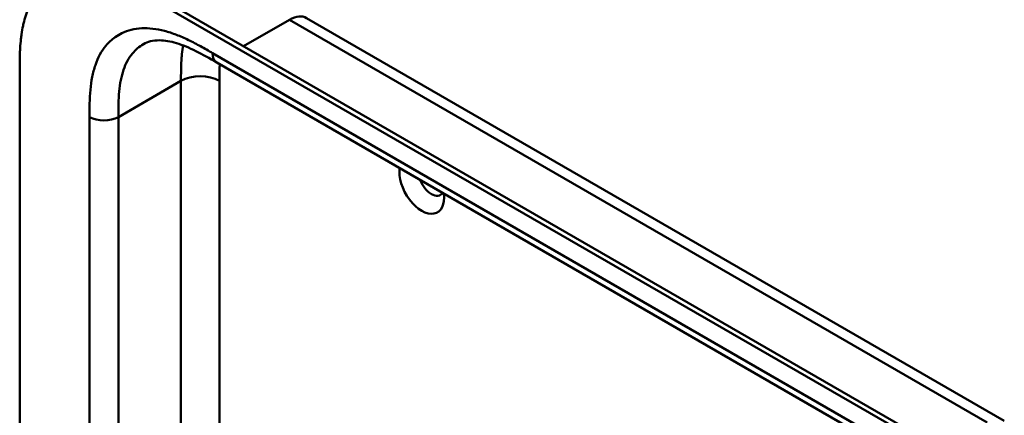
# Model space of a CAD drawing. Header units: millimetres. Extents: x 20 to 833, y 20 to 574.
# Tile 7 of 20: x 169 to 227, y 132 to 156. Entities that reach past the tile are written whole.
import ezdxf

# ---------------------------------------------------------------- set-up
doc = ezdxf.new("R2010")
doc.units = ezdxf.units.MM
doc.header["$LTSCALE"] = 2
doc.layers.add('Sichtbare Kanten(DIN)', color=7, linetype='Continuous', lineweight=50)
doc.layers.add('Sichtbare tangentiale Kanten(DIN)', color=7, linetype='Continuous', lineweight=50)

msp = doc.modelspace()

# ---------------------------------------------------------------- linework, layer by layer
at = {"layer": 'Sichtbare Kanten(DIN)'}
for p, q in [((221.542, 131.092), (176.592, 157.044)), ((176.866, 157.203), (221.816, 131.251)), ((185.794, 155.837), (226.784, 132.171)), ((168.944, 90.191), (168.944, 152.712)), ((180.517, 153.229), (180.517, 153.229)), ((221.508, 129.563), (180.517, 153.229))]:
    msp.add_line(p, q, dxfattribs=at)
for centre, major_axis, start_param, end_param in [((192.561, 146.028), (0.93, -1.611), 3.76339, 7.232184), ((193.127, 146.354), (0.53, -0.918), 4.415061, 6.580513)]:
    msp.add_ellipse(centre, major_axis=major_axis, ratio=0.57735, start_param=start_param, end_param=end_param, dxfattribs=at)
for points, knots in [([(176.592, 157.044), (176.426, 157.139), (176.093, 157.327), (175.671, 157.55), (175.248, 157.757), (174.908, 157.908), (174.482, 158.075), (174.143, 158.188), (173.721, 158.303), (173.388, 158.371), (172.977, 158.424), (172.655, 158.442), (172.264, 158.43), (171.96, 158.394), (171.594, 158.314), (171.314, 158.224), (170.982, 158.077), (170.732, 157.933), (170.44, 157.721), (170.224, 157.527), (169.977, 157.255), (169.799, 157.014), (169.602, 156.687), (169.464, 156.405), (169.317, 156.032), (169.219, 155.716), (169.12, 155.305), (169.06, 154.964), (169.005, 154.525), (168.975, 154.167), (168.953, 153.714), (168.944, 153.257), (168.944, 152.893), (168.944, 152.712)], [0.0000069, 0.0000069, 0.0000069, 0.0000069, 0.0407043, 0.0814017, 0.1017504, 0.1424478, 0.1627965, 0.203494, 0.2238427, 0.2645401, 0.2848888, 0.3255862, 0.3459349, 0.3866323, 0.406981, 0.4476784, 0.4680271, 0.5087246, 0.5290733, 0.5697707, 0.5901194, 0.6308168, 0.6511655, 0.6918629, 0.7122116, 0.752909, 0.7732577, 0.8139552, 0.8343039, 0.8750013, 0.89535, 0.9360474, 0.9767448, 0.9767448, 0.9767448, 0.9767448]), ([(180.517, 153.229), (179.693, 153.705), (178.874, 154.147), (177.795, 154.469), (177.456, 154.522), (176.771, 154.529), (176.459, 154.445), (176.21, 154.301)], [0, 0, 0, 0, 0.874623, 0.874623, 1.321522, 1.321522, 1.920571, 1.920571, 1.920571, 1.920571])]:
    msp.add_open_spline(points, degree=3, knots=knots, dxfattribs=at)
msp.add_open_spline([(176.21, 154.301), (176.21, 154.301), (176.209, 154.301), (176.209, 154.301)], degree=3, dxfattribs=at)
at = {"layer": 'Sichtbare tangentiale Kanten(DIN)'}
for p, q in [((182.098, 154.182), (184.794, 155.738)), ((225.784, 132.072), (184.794, 155.738)), ((180.268, 153.778), (221.259, 130.112)), ((178.419, 152.14), (174.742, 150.017)), ((178.419, 152.14), (178.419, 131.509)), ((180.682, 152.14), (180.682, 131.747)), ((173.045, 128.269), (173.045, 150.017)), ((174.742, 150.017), (174.742, 129.4))]:
    msp.add_line(p, q, dxfattribs=at)
for points, degree in [([(184.794, 155.738), (185.185, 155.963), (185.538, 155.985), (185.794, 155.837)], 3), ([(178.545, 154.228), (178.475, 153.844), (178.435, 153.436), (178.419, 153.012), (178.419, 152.578), (178.419, 152.14)], 5), ([(180.517, 153.229), (180.363, 153.318), (180.268, 153.508), (180.268, 153.778)], 3), ([(180.682, 152.14), (180.057, 152.501), (179.044, 152.501), (178.419, 152.14)], 3), ([(174.742, 150.017), (174.274, 149.747), (173.514, 149.747), (173.045, 150.017)], 3)]:
    msp.add_open_spline(points, degree=degree, dxfattribs=at)
for points, knots in [([(174.548, 154.713), (174.672, 154.801), (175.142, 155.079), (176.084, 155.306), (177.21, 155.171), (178.148, 154.865), (178.861, 154.553), (179.575, 154.178), (180.041, 153.91), (180.268, 153.778)], [61.376104, 61.376104, 61.376104, 61.376104, 61.563894, 62.050897, 62.537899, 62.7814, 63.024902, 63.268403, 63.511906, 63.511906, 63.511906, 63.511906]), ([(173.045, 150.017), (173.045, 150.279), (173.045, 150.816), (173.085, 151.621), (173.191, 152.384), (173.436, 153.317), (173.876, 154.132), (174.35, 154.573), (174.548, 154.713)], [59.615882, 59.615882, 59.615882, 59.615882, 59.859385, 60.102886, 60.346388, 60.589889, 61.076892, 61.376104, 61.376104, 61.376104, 61.376104]), ([(176.209, 154.301), (175.969, 154.162), (175.495, 153.76), (175.084, 153), (174.873, 152.198), (174.78, 151.528), (174.743, 150.796), (174.742, 150.279), (174.742, 150.017)], [61.647296, 61.647296, 61.647296, 61.647296, 62.050896, 62.537899, 62.7814, 63.024901, 63.268403, 63.511905, 63.511905, 63.511905, 63.511905]), ([(180.697, 153.125), (180.695, 153.09), (180.694, 153.055), (180.692, 153.02), (180.689, 152.92), (180.686, 152.821), (180.685, 152.721), (180.682, 152.528), (180.682, 152.334), (180.682, 152.14)], [2.6533931, 2.6533931, 2.6533931, 2.6533931, 2.6862842, 2.6862842, 2.6862842, 2.7781364, 2.7781364, 2.7781364, 2.9561211, 2.9561211, 2.9561211, 2.9561211])]:
    msp.add_open_spline(points, degree=3, knots=knots, dxfattribs=at)

doc.saveas('drawing.dxf')
